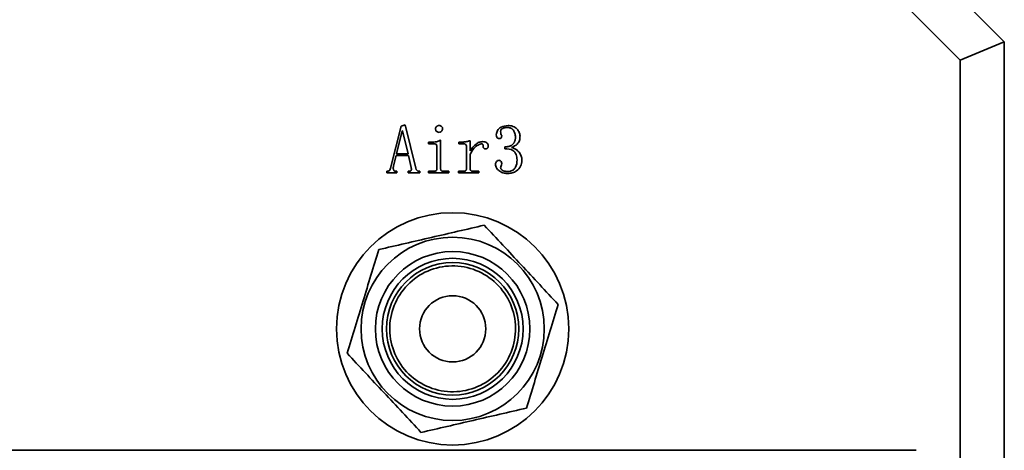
# Model space of a CAD drawing. Header units: millimetres. Extents: x 5 to 517, y 5 to 292.
# Tile 20 of 98: x 80 to 89, y 139 to 143. Entities that reach past the tile are written whole.
import ezdxf

# ---------------------------------------------------------------- set-up
doc = ezdxf.new("R2010")
doc.units = ezdxf.units.MM

msp = doc.modelspace()

# ---------------------------------------------------------------- linework, layer by layer
at = {"color": 7, "linetype": 'Continuous', "lineweight": 35}
for p, q in [((87.9443, 143.653), (88.7443, 142.853)), ((88.3443, 142.6873), (87.7786, 143.253)), ((88.7443, 142.853), (88.3443, 142.6873)), ((88.7443, 142.853), (88.7443, 103.053)), ((88.3443, 103.053), (88.3443, 142.6873)), ((83.1815, 141.7076), (83.2783, 142.0874)), ((83.2783, 142.0874), (83.3155, 142.0998)), ((83.3155, 142.0998), (83.4098, 141.7076)), ((83.2882, 142.0452), (83.2361, 141.8392)), ((83.2907, 142.0452), (83.2882, 142.0452)), ((83.3403, 141.8392), (83.2907, 142.0452)), ((83.5265, 141.9434), (83.5513, 141.9434)), ((83.5265, 141.9285), (83.5265, 141.9434)), ((83.5786, 141.9285), (83.5265, 141.9285)), ((83.601, 141.7002), (83.601, 141.9062)), ((83.6308, 141.9608), (83.6357, 141.9608)), ((83.6357, 141.9608), (83.6357, 141.7002)), ((83.7995, 141.9434), (83.8194, 141.9434)), ((83.7995, 141.9285), (83.7995, 141.9434)), ((83.8467, 141.9285), (83.7995, 141.9285)), ((83.869, 141.7002), (83.869, 141.9062)), ((83.8963, 141.9558), (83.9038, 141.9558)), ((83.9038, 141.9558), (83.9038, 141.8665)), ((84.2165, 141.8838), (84.2165, 141.9012)), ((83.2311, 141.8243), (83.2088, 141.7299)), ((83.3428, 141.8243), (83.2311, 141.8243)), ((83.2361, 141.8392), (83.3403, 141.8392)), ((83.3677, 141.715), (83.3428, 141.8243)), ((83.9038, 141.8342), (83.9038, 141.7002)), ((83.1467, 141.6803), (83.1542, 141.6803)), ((83.1467, 141.6654), (83.1467, 141.6803)), ((83.2386, 141.6654), (83.1467, 141.6654)), ((83.2311, 141.6803), (83.2386, 141.6803)), ((83.2386, 141.6803), (83.2386, 141.6654)), ((83.3403, 141.6803), (83.3503, 141.6803)), ((83.3403, 141.6654), (83.3403, 141.6803)), ((83.4471, 141.6654), (83.3403, 141.6654)), ((83.4396, 141.6803), (83.4471, 141.6803)), ((83.4471, 141.6803), (83.4471, 141.6654)), ((83.5265, 141.6803), (83.5786, 141.6803)), ((83.5265, 141.6654), (83.5265, 141.6803)), ((83.7102, 141.6654), (83.5265, 141.6654)), ((83.6581, 141.6803), (83.7102, 141.6803)), ((83.7102, 141.6803), (83.7102, 141.6654)), ((83.7971, 141.6803), (83.8467, 141.6803)), ((83.7971, 141.6654), (83.7971, 141.6803)), ((83.9807, 141.6654), (83.7971, 141.6654)), ((83.9261, 141.6803), (83.9807, 141.6803)), ((83.9807, 141.6803), (83.9807, 141.6654)), ((87.9443, 139.153), (69.5443, 139.153))]:
    msp.add_line(p, q, dxfattribs=at)
for radius in [1.0521, 0.83, 0.7, 0.6387, 0.6, 0.3]:
    msp.add_circle((83.7443, 140.253), radius, dxfattribs=at)
for points, knots in [([(83.5886, 142.065), (83.5891, 142.0696), (83.5902, 142.0777), (83.5959, 142.0835), (83.5985, 142.0861)], [0, 0, 0, 0, 0.558673, 1, 1, 1, 1]), ([(83.5985, 142.0861), (83.6002, 142.0874), (83.6034, 142.0901), (83.609, 142.0927), (83.6148, 142.0945), (83.6188, 142.0947), (83.6208, 142.0948)], [0, 0, 0, 0, 0.262591, 0.509209, 0.751393, 1, 1, 1, 1]), ([(83.6208, 142.0948), (83.6254, 142.0942), (83.6344, 142.0931), (83.6448, 142.0853), (83.652, 142.0758), (83.6527, 142.0686), (83.6531, 142.065)], [0, 0, 0, 0, 0.279642, 0.559585, 0.779789, 1, 1, 1, 1]), ([(84.1396, 142.0104), (84.142, 142.0245), (84.1468, 142.0528), (84.1884, 142.0866), (84.2244, 142.0917), (84.2463, 142.0948)], [0, 0, 0, 0, 0.279125, 0.56006, 1, 1, 1, 1]), ([(84.2364, 142.0774), (84.2239, 142.0758), (84.2052, 142.0733), (84.1857, 142.0612), (84.18, 142.0496), (84.1795, 142.0433), (84.1793, 142.0402)], [0, 0, 0, 0, 0.5002251, 0.7492919, 0.8745588, 1, 1, 1, 1]), ([(84.3133, 141.9906), (84.3131, 141.9962), (84.3127, 142.0072), (84.309, 142.0231), (84.3033, 142.038), (84.2964, 142.0493), (84.2899, 142.0576), (84.2842, 142.0629), (84.2778, 142.0674), (84.2708, 142.0711), (84.2632, 142.074), (84.2548, 142.0759), (84.2458, 142.0773), (84.2396, 142.0774), (84.2364, 142.0774)], [0, 0, 0, 0, 0.128662, 0.251509, 0.372103, 0.492616, 0.552965, 0.611514, 0.670864, 0.730475, 0.79261, 0.857586, 0.927011, 1, 1, 1, 1]), ([(84.2463, 142.0948), (84.2616, 142.0936), (84.292, 142.0913), (84.3269, 142.0653), (84.3506, 142.0336), (84.3539, 142.0099), (84.3555, 141.998)], [0, 0, 0, 0, 0.280281, 0.559656, 0.780249, 1, 1, 1, 1]), ([(83.6208, 142.0328), (83.6161, 142.0334), (83.6067, 142.0348), (83.5967, 142.0438), (83.5898, 142.0539), (83.589, 142.0613), (83.5886, 142.065)], [0, 0, 0, 0, 0.2791, 0.559313, 0.779776, 1, 1, 1, 1]), ([(83.6531, 142.065), (83.6524, 142.0603), (83.651, 142.0509), (83.642, 142.0409), (83.6319, 142.034), (83.6245, 142.0332), (83.6208, 142.0328)], [0, 0, 0, 0, 0.279109, 0.559278, 0.77985, 1, 1, 1, 1]), ([(84.1669, 141.9757), (84.1623, 141.9764), (84.153, 141.978), (84.1403, 141.9905), (84.1399, 142.0029), (84.1396, 142.0104)], [0, 0, 0, 0, 0.27972, 0.558942, 1, 1, 1, 1]), ([(84.1892, 142.003), (84.1892, 142.001), (84.1891, 141.9973), (84.1882, 141.9919), (84.1866, 141.9872), (84.1845, 141.9831), (84.1814, 141.9797), (84.1774, 141.9772), (84.1724, 141.9759), (84.1688, 141.9757), (84.1669, 141.9757)], [0, 0, 0, 0, 0.14564, 0.277187, 0.399388, 0.513316, 0.621116, 0.733401, 0.858609, 1, 1, 1, 1]), ([(84.1793, 142.0402), (84.1797, 142.0328), (84.1804, 142.0196), (84.1865, 142.008), (84.1892, 142.003)], [0, 0, 0, 0, 0.56476, 1, 1, 1, 1]), ([(84.2165, 141.9012), (84.2205, 141.9013), (84.2283, 141.9014), (84.2395, 141.9025), (84.2499, 141.9043), (84.2595, 141.9069), (84.2683, 141.9102), (84.2763, 141.9143), (84.2835, 141.919), (84.2898, 141.9246), (84.2954, 141.9308), (84.3001, 141.9377), (84.3043, 141.945), (84.3076, 141.9531), (84.3102, 141.9616), (84.312, 141.9707), (84.3131, 141.9804), (84.3133, 141.9871), (84.3133, 141.9906)], [0.0000155, 0.0000155, 0.0000155, 0.0000155, 0.0799648, 0.1541531, 0.2241698, 0.2898832, 0.3518681, 0.4108084, 0.468005, 0.5233357, 0.5782105, 0.633393, 0.6893958, 0.7468425, 0.8055169, 0.8671404, 0.9316215, 1, 1, 1, 1]), ([(84.3555, 141.998), (84.3545, 141.9851), (84.3526, 141.9594), (84.3287, 141.9175), (84.2976, 141.9043), (84.2786, 141.8962)], [0, 0, 0, 0, 0.281132, 0.561446, 1, 1, 1, 1]), ([(83.5513, 141.9434), (83.5668, 141.9437), (83.5945, 141.9444), (83.6197, 141.9558), (83.6308, 141.9608)], [0, 0, 0, 0, 0.5604715, 1, 1, 1, 1]), ([(83.601, 141.9062), (83.6007, 141.9096), (83.6003, 141.9163), (83.5949, 141.9248), (83.5866, 141.9282), (83.5813, 141.9284), (83.5786, 141.9285)], [0, 0, 0, 0, 0.2804081, 0.5592347, 0.7791922, 1, 1, 1, 1]), ([(83.8194, 141.9434), (83.8224, 141.9435), (83.8287, 141.9436), (83.8386, 141.9442), (83.8492, 141.9455), (83.8602, 141.947), (83.871, 141.9489), (83.8807, 141.9509), (83.8891, 141.9532), (83.894, 141.955), (83.8963, 141.9558)], [0.0000179, 0.0000179, 0.0000179, 0.0000179, 0.1163559, 0.2423253, 0.3782846, 0.5253191, 0.6695915, 0.7970151, 0.9067479, 1, 1, 1, 1]), ([(83.869, 141.9062), (83.8688, 141.9096), (83.8684, 141.9163), (83.863, 141.9248), (83.8547, 141.9282), (83.8494, 141.9284), (83.8467, 141.9285)], [0, 0, 0, 0, 0.280362, 0.559143, 0.779064, 1, 1, 1, 1]), ([(83.9038, 141.8665), (83.9196, 141.8885), (83.9417, 141.9192), (83.9837, 141.9447), (84.0049, 141.9472), (84.0155, 141.9484)], [0, 0, 0, 0, 0.559556, 0.779975, 1, 1, 1, 1]), ([(84.0031, 141.9285), (83.9905, 141.9244), (83.9652, 141.9161), (83.931, 141.8818), (83.9141, 141.8522), (83.9038, 141.8342)], [0, 0, 0, 0, 0.277302, 0.558357, 1, 1, 1, 1]), ([(84.0204, 141.9111), (84.0203, 141.9134), (84.0201, 141.9176), (84.0187, 141.9228), (84.0161, 141.9261), (84.0127, 141.9275), (84.0083, 141.9284), (84.0049, 141.9285), (84.0031, 141.9285)], [0, 0, 0, 0, 0.234551, 0.437119, 0.535701, 0.655652, 0.807281, 1, 1, 1, 1]), ([(84.0155, 141.9484), (84.0222, 141.9481), (84.0355, 141.9475), (84.0526, 141.9395), (84.0651, 141.9268), (84.0668, 141.9164), (84.0676, 141.9111)], [0, 0, 0, 0, 0.281109, 0.560915, 0.781, 1, 1, 1, 1]), ([(84.0428, 141.8838), (84.0408, 141.8839), (84.0372, 141.8841), (84.0319, 141.8854), (84.0275, 141.8879), (84.024, 141.8911), (84.0213, 141.8952), (84.02, 141.9001), (84.0195, 141.9055), (84.0201, 141.9092), (84.0204, 141.9111)], [0, 0, 0, 0, 0.13963, 0.265585, 0.384256, 0.498399, 0.613627, 0.731079, 0.857498, 1, 1, 1, 1]), ([(84.0676, 141.9111), (84.0675, 141.9092), (84.0674, 141.9054), (84.0662, 141.9001), (84.0643, 141.8953), (84.0615, 141.8912), (84.0579, 141.8879), (84.0536, 141.8854), (84.0484, 141.8841), (84.0447, 141.8839), (84.0428, 141.8838)], [0, 0, 0, 0, 0.140716, 0.269008, 0.390039, 0.5069, 0.620267, 0.736218, 0.861318, 1, 1, 1, 1]), ([(84.2786, 141.8962), (84.2949, 141.8898), (84.3241, 141.8784), (84.3442, 141.8546), (84.353, 141.8441)], [0, 0, 0, 0, 0.560902, 1, 1, 1, 1]), ([(84.3282, 141.7845), (84.3271, 141.8007), (84.3247, 141.8328), (84.286, 141.8816), (84.2429, 141.883), (84.2165, 141.8838)], [0, 0, 0, 0, 0.281465, 0.5599944, 1, 1, 1, 1]), ([(84.353, 141.8441), (84.3592, 141.8328), (84.3703, 141.8126), (84.3721, 141.7897), (84.3729, 141.7796)], [0, 0, 0, 0, 0.560026, 1, 1, 1, 1]), ([(83.2088, 141.7299), (83.207, 141.7192), (83.2048, 141.7057), (83.2099, 141.6901), (83.2154, 141.6839), (83.223, 141.6807), (83.2284, 141.6804), (83.2311, 141.6803)], [0, 0, 0, 0, 0.498489, 0.624169, 0.74902, 0.874446, 1, 1, 1, 1]), ([(83.3503, 141.6803), (83.3544, 141.6805), (83.3605, 141.6808), (83.3674, 141.6856), (83.3709, 141.6931), (83.3705, 141.7034), (83.3686, 141.7112), (83.3677, 141.715)], [0, 0, 0, 0, 0.249577, 0.374472, 0.4996, 0.749347, 1, 1, 1, 1]), ([(84.1321, 141.7423), (84.1326, 141.7472), (84.1335, 141.757), (84.1415, 141.7683), (84.1506, 141.7773), (84.1581, 141.7788), (84.1619, 141.7796)], [0, 0, 0, 0, 0.280187, 0.560418, 0.781042, 1, 1, 1, 1]), ([(84.2413, 141.6604), (84.2272, 141.6615), (84.199, 141.6637), (84.1645, 141.6831), (84.1378, 141.7092), (84.134, 141.7313), (84.1321, 141.7423)], [0, 0, 0, 0, 0.280667, 0.560979, 0.781197, 1, 1, 1, 1]), ([(84.1619, 141.7796), (84.1662, 141.7792), (84.1748, 141.7785), (84.1856, 141.7667), (84.1878, 141.7562), (84.1892, 141.7498)], [0, 0, 0, 0, 0.2810083, 0.5602481, 1, 1, 1, 1]), ([(84.1892, 141.7498), (84.1877, 141.7428), (84.1851, 141.7302), (84.1811, 141.718), (84.1793, 141.7126)], [0, 0, 0, 0, 0.559151, 1, 1, 1, 1]), ([(84.1793, 141.7126), (84.1797, 141.7094), (84.1805, 141.7031), (84.1885, 141.693), (84.2075, 141.6814), (84.2263, 141.6792), (84.2389, 141.6778)], [0, 0, 0, 0, 0.125053, 0.250942, 0.501087, 1, 1, 1, 1]), ([(84.2389, 141.6778), (84.2488, 141.6784), (84.2687, 141.6795), (84.2966, 141.692), (84.3251, 141.7263), (84.3269, 141.7605), (84.3282, 141.7845)], [0, 0, 0, 0, 0.1875537, 0.3744489, 0.5611416, 1, 1, 1, 1]), ([(84.3729, 141.7796), (84.3703, 141.7611), (84.365, 141.724), (84.3291, 141.6835), (84.2852, 141.6629), (84.256, 141.6613), (84.2413, 141.6604)], [0, 0, 0, 0, 0.279119, 0.558798, 0.779112, 1, 1, 1, 1]), ([(83.1542, 141.6803), (83.1582, 141.6808), (83.1661, 141.6817), (83.1778, 141.6912), (83.1801, 141.7014), (83.1815, 141.7076)], [0, 0, 0, 0, 0.2802871, 0.5599128, 1, 1, 1, 1]), ([(83.4098, 141.7076), (83.4129, 141.6998), (83.4171, 141.6889), (83.43, 141.6812), (83.4364, 141.6806), (83.4396, 141.6803)], [0, 0, 0, 0, 0.558502, 0.779245, 1, 1, 1, 1]), ([(83.5786, 141.6803), (83.5819, 141.6804), (83.5883, 141.6806), (83.5969, 141.6847), (83.6006, 141.6926), (83.6009, 141.6976), (83.601, 141.7002)], [0, 0, 0, 0, 0.281193, 0.559068, 0.779, 1, 1, 1, 1]), ([(83.6357, 141.7002), (83.636, 141.697), (83.6365, 141.6906), (83.6429, 141.6837), (83.6506, 141.6807), (83.6556, 141.6804), (83.6581, 141.6803)], [0, 0, 0, 0, 0.2799934, 0.5582224, 0.7791228, 1, 1, 1, 1]), ([(83.8467, 141.6803), (83.8499, 141.6804), (83.8563, 141.6806), (83.865, 141.6847), (83.8687, 141.6926), (83.8689, 141.6976), (83.869, 141.7002)], [0, 0, 0, 0, 0.281167, 0.559169, 0.779001, 1, 1, 1, 1]), ([(83.9038, 141.7002), (83.9041, 141.697), (83.9046, 141.6906), (83.911, 141.6837), (83.9187, 141.6807), (83.9236, 141.6804), (83.9261, 141.6803)], [0, 0, 0, 0, 0.2799934, 0.5582224, 0.7791228, 1, 1, 1, 1]), ([(83.0747, 140.9707), (83.0274, 140.8157), (82.9318, 140.5029), (82.8362, 140.19), (82.788, 140.032)], [0, 0, 0, 0, 0.495217, 1, 1, 1, 1]), ([(83.3275, 139.8642), (83.2244, 139.9747), (83.1694, 140.1217), (83.1799, 140.4238), (83.2449, 140.5667), (83.466, 140.7729), (83.613, 140.8279), (83.9151, 140.8174), (84.0579, 140.7524), (84.1611, 140.6418)], [0, 0, 0, 0, 0.25, 0.25, 0.5, 0.5, 0.75, 0.75, 1, 1, 1, 1]), ([(84.1611, 140.6418), (84.2642, 140.5313), (84.3192, 140.3843), (84.3087, 140.0821), (84.2436, 139.9393), (84.1331, 139.8362)], [0, 0, 0, 0, 0.5, 0.5, 1, 1, 1, 1]), ([(84.4138, 139.5353), (84.4611, 139.6903), (84.5567, 140.0031), (84.6523, 140.316), (84.7006, 140.474)], [0, 0, 0, 0, 0.495214, 1, 1, 1, 1]), ([(82.788, 140.032), (82.8985, 139.9135), (83.1216, 139.6743), (83.3448, 139.4351), (83.4575, 139.3143)], [0, 0, 0, 0, 0.4952145, 1, 1, 1, 1]), ([(84.1331, 139.8362), (84.0226, 139.7331), (83.8756, 139.6781), (83.5734, 139.6886), (83.4306, 139.7536), (83.3275, 139.8642)], [0, 0, 0, 0, 0.5, 0.5, 1, 1, 1, 1]), ([(83.4575, 139.3143), (83.6154, 139.3508), (83.9341, 139.4245), (84.2529, 139.4981), (84.4138, 139.5353)], [0, 0, 0, 0, 0.495216, 1, 1, 1, 1])]:
    msp.add_open_spline(points, degree=3, knots=knots, dxfattribs=at)
for points in [[(84.031, 141.1917), (83.8716, 141.1548), (83.5529, 141.0812), (83.2341, 141.0075), (83.0747, 140.9707)], [(84.7006, 140.474), (84.589, 140.5936), (84.3658, 140.8328), (84.1426, 141.0721), (84.031, 141.1917)]]:
    msp.add_open_spline(points, degree=3, dxfattribs=at)

doc.saveas('drawing.dxf')
